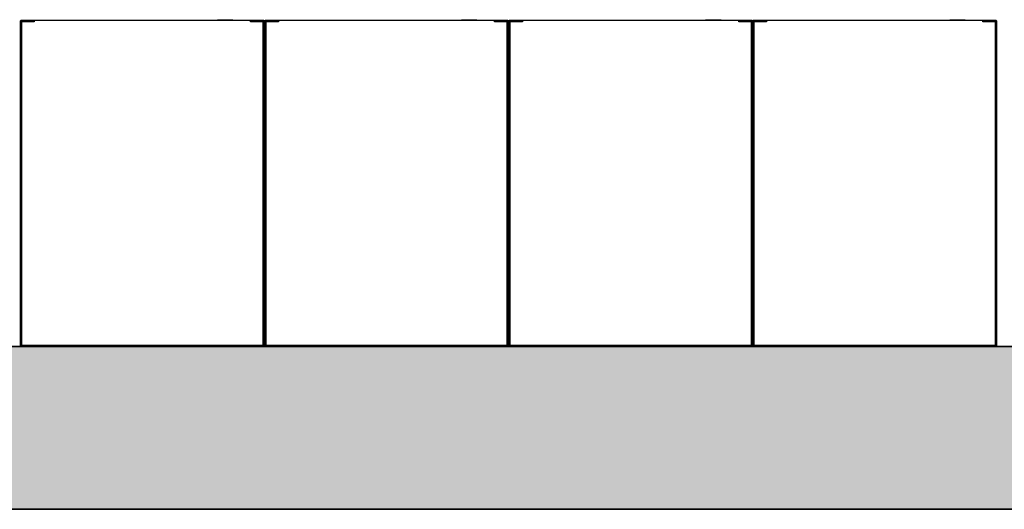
# Model space of a CAD drawing. Extents: x 2 to 87, y -108 to 11.
# Tile 194 of 256: x 18.048 to 19.258, y -22.108 to -21.507. Entities that reach past the tile are written whole.
import ezdxf

# ---------------------------------------------------------------- set-up
doc = ezdxf.new("R2010")
doc.units = 0
doc.header["$MEASUREMENT"] = 0
for name, color, linetype in [('16', 7, 'CONTINUOUS'), ('25', 7, 'CONTINUOUS'), ('6', 7, 'CONTINUOUS')]:
    doc.layers.add(name, color=color, linetype=linetype)

msp = doc.modelspace()

# ---------------------------------------------------------------- linework, layer by layer
at = {"layer": '16', "color": 62, "linetype": 'Continuous'}
for p, q in [((18.0491, -21.5083), (18.0491, -21.9067)), ((18.3483, -21.5075), (18.0499, -21.5075)), ((18.0499, -21.9067), (18.0499, -21.5083)), ((18.0499, -21.5083), (18.0662, -21.5083)), ((18.0507, -21.5099), (18.0507, -21.9051)), ((18.0662, -21.5091), (18.0515, -21.5091)), ((18.0662, -21.5083), (18.0662, -21.5091)), ((18.2883, -21.507), (18.3133, -21.507)), ((18.2913, -21.5065), (18.3103, -21.5065)), ((18.332, -21.5091), (18.332, -21.5083)), ((18.332, -21.5083), (18.3483, -21.5083)), ((18.3467, -21.5091), (18.332, -21.5091)), ((18.3475, -21.9051), (18.3475, -21.5099)), ((18.3483, -21.5083), (18.3483, -21.9067)), ((18.3491, -21.9067), (18.3491, -21.5083)), ((18.3491, -21.5083), (18.3491, -21.9067)), ((18.6483, -21.5075), (18.3499, -21.5075)), ((18.3499, -21.9067), (18.3499, -21.5083)), ((18.3499, -21.5083), (18.3662, -21.5083)), ((18.3507, -21.5099), (18.3507, -21.9051)), ((18.3662, -21.5091), (18.3515, -21.5091)), ((18.3662, -21.5083), (18.3662, -21.5091)), ((18.5883, -21.507), (18.6133, -21.507)), ((18.5913, -21.5065), (18.6103, -21.5065)), ((18.632, -21.5091), (18.632, -21.5083)), ((18.632, -21.5083), (18.6483, -21.5083)), ((18.6467, -21.5091), (18.632, -21.5091)), ((18.6475, -21.9051), (18.6475, -21.5099)), ((18.6483, -21.5083), (18.6483, -21.9067)), ((18.6491, -21.9067), (18.6491, -21.5083)), ((18.6491, -21.5083), (18.6491, -21.9067)), ((18.9483, -21.5075), (18.6499, -21.5075)), ((18.6499, -21.9067), (18.6499, -21.5083)), ((18.6499, -21.5083), (18.6662, -21.5083)), ((18.6507, -21.5099), (18.6507, -21.9051)), ((18.6662, -21.5091), (18.6515, -21.5091)), ((18.6662, -21.5083), (18.6662, -21.5091)), ((18.8883, -21.507), (18.9133, -21.507)), ((18.8913, -21.5065), (18.9103, -21.5065)), ((18.932, -21.5091), (18.932, -21.5083)), ((18.932, -21.5083), (18.9483, -21.5083)), ((18.9467, -21.5091), (18.932, -21.5091)), ((18.9475, -21.9051), (18.9475, -21.5099)), ((18.9483, -21.5083), (18.9483, -21.9067)), ((18.9491, -21.9067), (18.9491, -21.5083)), ((18.9491, -21.5083), (18.9491, -21.9067)), ((19.2483, -21.5075), (18.9499, -21.5075)), ((18.9499, -21.9067), (18.9499, -21.5083)), ((18.9499, -21.5083), (18.9662, -21.5083)), ((18.9507, -21.5099), (18.9507, -21.9051)), ((18.9662, -21.5091), (18.9515, -21.5091)), ((18.9662, -21.5083), (18.9662, -21.5091)), ((19.1883, -21.507), (19.2133, -21.507)), ((19.1913, -21.5065), (19.2103, -21.5065)), ((19.2103, -21.5069), (19.2103, -21.5065)), ((19.232, -21.5091), (19.232, -21.5083)), ((19.232, -21.5083), (19.2483, -21.5083)), ((19.2467, -21.5091), (19.232, -21.5091)), ((19.2475, -21.9051), (19.2475, -21.5099)), ((19.2483, -21.5083), (19.2483, -21.9067)), ((19.2491, -21.9067), (19.2491, -21.5083)), ((18.3483, -21.9067), (18.0499, -21.9067)), ((18.0499, -21.9075), (18.3483, -21.9075)), ((18.0515, -21.9059), (18.3467, -21.9059)), ((18.6483, -21.9067), (18.3499, -21.9067)), ((18.3499, -21.9075), (18.6483, -21.9075)), ((18.3515, -21.9059), (18.6467, -21.9059)), ((18.9483, -21.9067), (18.6499, -21.9067)), ((18.6499, -21.9075), (18.9483, -21.9075)), ((18.6515, -21.9059), (18.9467, -21.9059)), ((19.2483, -21.9067), (18.9499, -21.9067)), ((18.9499, -21.9075), (19.2483, -21.9075)), ((18.9515, -21.9059), (19.2467, -21.9059))]:
    msp.add_line(p, q, dxfattribs=at)
for points in [[(18.0491, -21.9075), (18.0491, -21.9074), (18.0492, -21.9074), (18.0493, -21.9073), (18.0493, -21.9073), (18.0493, -21.9073), (18.0493, -21.9073), (18.0493, -21.9073), (18.0493, -21.9073), (18.0493, -21.9073), (18.0493, -21.9073), (18.0493, -21.9073), (18.0493, -21.9073), (18.0493, -21.9073), (18.0493, -21.9073), (18.0493, -21.9073), (18.0493, -21.9073), (18.0493, -21.9073), (18.0493, -21.9073), (18.0493, -21.9073), (18.0493, -21.9073), (18.0493, -21.9073), (18.0493, -21.9073), (18.0493, -21.9073), (18.0493, -21.9073), (18.0493, -21.9073), (18.0493, -21.9073), (18.0493, -21.9073), (18.0493, -21.9073), (18.0493, -21.9073), (18.0493, -21.9073), (18.0493, -21.9073), (18.0493, -21.9073), (18.0493, -21.9073), (18.0493, -21.9073), (18.0493, -21.9073), (18.0493, -21.9073), (18.0493, -21.9073), (18.0493, -21.9073), (18.0493, -21.9073), (18.0493, -21.9073), (18.0493, -21.9073), (18.0493, -21.9073), (18.0493, -21.9073), (18.0494, -21.9072), (18.0495, -21.9071), (18.0495, -21.9071), (18.0495, -21.9071), (18.0495, -21.9071), (18.0495, -21.9071), (18.0495, -21.9071), (18.0495, -21.9071), (18.0495, -21.9071), (18.0495, -21.9071), (18.0495, -21.9071), (18.0495, -21.9071), (18.0495, -21.9071), (18.0495, -21.9071), (18.0495, -21.9071), (18.0495, -21.9071), (18.0495, -21.9071), (18.0495, -21.9071), (18.0495, -21.9071), (18.0495, -21.9071), (18.0495, -21.9071), (18.0495, -21.9071), (18.0495, -21.9071), (18.0495, -21.9071), (18.0495, -21.9071), (18.0495, -21.9071), (18.0495, -21.9071), (18.0495, -21.9071), (18.0495, -21.9071), (18.0495, -21.9071), (18.0495, -21.9071), (18.0496, -21.907), (18.0496, -21.907), (18.0496, -21.907), (18.0496, -21.907), (18.0496, -21.907), (18.0496, -21.907), (18.0496, -21.907), (18.0496, -21.907), (18.0496, -21.907), (18.0496, -21.907), (18.0496, -21.907), (18.0496, -21.907), (18.0496, -21.907), (18.0496, -21.907), (18.0496, -21.907), (18.0496, -21.907), (18.0496, -21.907), (18.0496, -21.907), (18.0496, -21.907), (18.0496, -21.907), (18.0496, -21.907), (18.0496, -21.907), (18.0496, -21.907), (18.0496, -21.907), (18.0496, -21.907), (18.0496, -21.907), (18.0496, -21.907), (18.0497, -21.9069), (18.0497, -21.9069), (18.0497, -21.9069), (18.0497, -21.9069), (18.0497, -21.9069), (18.0497, -21.9069), (18.0497, -21.9069), (18.0497, -21.9069), (18.0497, -21.9069), (18.0497, -21.9069), (18.0497, -21.9069), (18.0497, -21.9069), (18.0497, -21.9069), (18.0497, -21.9069), (18.0497, -21.9069), (18.0497, -21.9069), (18.0497, -21.9069), (18.0497, -21.9069), (18.0497, -21.9069), (18.0497, -21.9069), (18.0497, -21.9069), (18.0497, -21.9069), (18.0497, -21.9069), (18.0497, -21.9069), (18.0497, -21.9069), (18.0497, -21.9068), (18.0498, -21.9068)], [(18.3491, -21.9075), (18.349, -21.9074), (18.3489, -21.9073), (18.3489, -21.9073), (18.3489, -21.9073), (18.3489, -21.9073), (18.3489, -21.9073), (18.3489, -21.9073), (18.3489, -21.9073), (18.3489, -21.9073), (18.3489, -21.9073), (18.3489, -21.9073), (18.3489, -21.9073), (18.3489, -21.9073), (18.3489, -21.9073), (18.3489, -21.9073), (18.3489, -21.9073), (18.3489, -21.9073), (18.3489, -21.9073), (18.3489, -21.9073), (18.3489, -21.9073), (18.3489, -21.9073), (18.3489, -21.9073), (18.3489, -21.9073), (18.3489, -21.9073), (18.3489, -21.9073), (18.3489, -21.9073), (18.3489, -21.9073), (18.3489, -21.9073), (18.3489, -21.9073), (18.3489, -21.9073), (18.3489, -21.9073), (18.3489, -21.9073), (18.3489, -21.9073), (18.3489, -21.9073), (18.3489, -21.9073), (18.3489, -21.9073), (18.3489, -21.9073), (18.3489, -21.9073), (18.3489, -21.9073), (18.3489, -21.9073), (18.3489, -21.9073), (18.3489, -21.9073), (18.3488, -21.9072), (18.3487, -21.9071), (18.3487, -21.9071), (18.3487, -21.9071), (18.3487, -21.9071), (18.3487, -21.9071), (18.3487, -21.9071), (18.3487, -21.9071), (18.3487, -21.9071), (18.3487, -21.9071), (18.3487, -21.9071), (18.3487, -21.9071), (18.3487, -21.9071), (18.3487, -21.9071), (18.3487, -21.9071), (18.3487, -21.9071), (18.3487, -21.9071), (18.3487, -21.9071), (18.3487, -21.9071), (18.3487, -21.9071), (18.3487, -21.9071), (18.3487, -21.9071), (18.3487, -21.9071), (18.3487, -21.9071), (18.3487, -21.9071), (18.3487, -21.9071), (18.3487, -21.9071), (18.3487, -21.9071), (18.3487, -21.9071), (18.3487, -21.9071), (18.3487, -21.9071), (18.3486, -21.907), (18.3486, -21.907), (18.3486, -21.907), (18.3486, -21.907), (18.3486, -21.907), (18.3486, -21.907), (18.3486, -21.907), (18.3486, -21.907), (18.3486, -21.907), (18.3486, -21.907), (18.3486, -21.907), (18.3486, -21.907), (18.3486, -21.907), (18.3486, -21.907), (18.3486, -21.907), (18.3486, -21.907), (18.3486, -21.907), (18.3486, -21.907), (18.3486, -21.907), (18.3486, -21.907), (18.3486, -21.907), (18.3486, -21.907), (18.3486, -21.907), (18.3486, -21.907), (18.3486, -21.907), (18.3486, -21.907), (18.3486, -21.907), (18.3485, -21.9069), (18.3485, -21.9069), (18.3485, -21.9069), (18.3485, -21.9069), (18.3485, -21.9069), (18.3485, -21.9069), (18.3485, -21.9069), (18.3485, -21.9069), (18.3485, -21.9069), (18.3485, -21.9069), (18.3485, -21.9069), (18.3485, -21.9069), (18.3485, -21.9069), (18.3485, -21.9069), (18.3485, -21.9069), (18.3485, -21.9069), (18.3485, -21.9069), (18.3485, -21.9069), (18.3485, -21.9069), (18.3485, -21.9069), (18.3485, -21.9069), (18.3485, -21.9069), (18.3485, -21.9069), (18.3485, -21.9069), (18.3485, -21.9069), (18.3484, -21.9068), (18.3483, -21.9068)], [(18.3491, -21.9075), (18.3491, -21.9074), (18.3493, -21.9073), (18.3494, -21.9072), (18.3495, -21.9071), (18.3495, -21.9071), (18.3495, -21.9071), (18.3495, -21.9071), (18.3495, -21.9071), (18.3495, -21.9071), (18.3495, -21.9071), (18.3495, -21.9071), (18.3495, -21.9071), (18.3495, -21.9071), (18.3495, -21.9071), (18.3495, -21.9071), (18.3495, -21.9071), (18.3495, -21.9071), (18.3495, -21.9071), (18.3495, -21.9071), (18.3495, -21.9071), (18.3495, -21.9071), (18.3495, -21.9071), (18.3495, -21.9071), (18.3495, -21.9071), (18.3495, -21.9071), (18.3495, -21.9071), (18.3495, -21.9071), (18.3495, -21.9071), (18.3495, -21.9071), (18.3495, -21.9071), (18.3495, -21.9071), (18.3495, -21.9071), (18.3495, -21.9071), (18.3496, -21.907), (18.3496, -21.907), (18.3496, -21.907), (18.3496, -21.907), (18.3496, -21.907), (18.3496, -21.907), (18.3496, -21.907), (18.3496, -21.907), (18.3496, -21.907), (18.3496, -21.907), (18.3496, -21.907), (18.3496, -21.907), (18.3496, -21.907), (18.3496, -21.907), (18.3496, -21.907), (18.3496, -21.907), (18.3496, -21.907), (18.3496, -21.907), (18.3496, -21.907), (18.3496, -21.907), (18.3496, -21.907), (18.3496, -21.907), (18.3496, -21.907), (18.3496, -21.907), (18.3496, -21.907), (18.3496, -21.907), (18.3496, -21.907), (18.3497, -21.9069), (18.3497, -21.9069), (18.3497, -21.9069), (18.3497, -21.9069), (18.3497, -21.9069), (18.3497, -21.9069), (18.3497, -21.9069), (18.3497, -21.9069), (18.3497, -21.9069), (18.3497, -21.9069), (18.3497, -21.9069), (18.3497, -21.9069), (18.3497, -21.9069), (18.3497, -21.9069), (18.3497, -21.9069), (18.3497, -21.9069), (18.3497, -21.9069), (18.3497, -21.9069), (18.3497, -21.9069), (18.3497, -21.9069), (18.3497, -21.9069), (18.3497, -21.9069), (18.3497, -21.9069), (18.3497, -21.9069), (18.3497, -21.9069), (18.3497, -21.9068), (18.3498, -21.9068)], [(18.6491, -21.9075), (18.6489, -21.9073), (18.6488, -21.9072), (18.6487, -21.9071), (18.6487, -21.9071), (18.6487, -21.9071), (18.6487, -21.9071), (18.6487, -21.9071), (18.6487, -21.9071), (18.6487, -21.9071), (18.6487, -21.9071), (18.6487, -21.9071), (18.6487, -21.9071), (18.6487, -21.9071), (18.6487, -21.9071), (18.6487, -21.9071), (18.6487, -21.9071), (18.6487, -21.9071), (18.6487, -21.9071), (18.6487, -21.9071), (18.6487, -21.9071), (18.6487, -21.9071), (18.6487, -21.9071), (18.6487, -21.9071), (18.6487, -21.9071), (18.6487, -21.9071), (18.6487, -21.9071), (18.6487, -21.9071), (18.6487, -21.9071), (18.6487, -21.9071), (18.6487, -21.9071), (18.6487, -21.9071), (18.6487, -21.9071), (18.6486, -21.907), (18.6486, -21.907), (18.6486, -21.907), (18.6486, -21.907), (18.6486, -21.907), (18.6486, -21.907), (18.6486, -21.907), (18.6486, -21.907), (18.6486, -21.907), (18.6486, -21.907), (18.6486, -21.907), (18.6486, -21.907), (18.6486, -21.907), (18.6486, -21.907), (18.6486, -21.907), (18.6486, -21.907), (18.6486, -21.907), (18.6486, -21.907), (18.6486, -21.907), (18.6486, -21.907), (18.6486, -21.907), (18.6486, -21.907), (18.6486, -21.907), (18.6486, -21.907), (18.6486, -21.907), (18.6486, -21.907), (18.6486, -21.907), (18.6485, -21.9069), (18.6485, -21.9069), (18.6485, -21.9069), (18.6485, -21.9069), (18.6485, -21.9069), (18.6485, -21.9069), (18.6485, -21.9069), (18.6485, -21.9069), (18.6485, -21.9069), (18.6485, -21.9069), (18.6485, -21.9069), (18.6485, -21.9069), (18.6485, -21.9069), (18.6485, -21.9069), (18.6485, -21.9069), (18.6485, -21.9069), (18.6485, -21.9069), (18.6485, -21.9069), (18.6485, -21.9069), (18.6485, -21.9069), (18.6485, -21.9069), (18.6485, -21.9069), (18.6485, -21.9069), (18.6485, -21.9069), (18.6485, -21.9069), (18.6484, -21.9068)], [(18.6491, -21.9075), (18.6491, -21.9074), (18.6492, -21.9074), (18.6493, -21.9073), (18.6493, -21.9073), (18.6493, -21.9073), (18.6493, -21.9073), (18.6493, -21.9073), (18.6493, -21.9073), (18.6493, -21.9073), (18.6493, -21.9073), (18.6493, -21.9073), (18.6493, -21.9073), (18.6493, -21.9073), (18.6493, -21.9073), (18.6493, -21.9073), (18.6493, -21.9073), (18.6493, -21.9073), (18.6493, -21.9073), (18.6493, -21.9073), (18.6493, -21.9073), (18.6493, -21.9073), (18.6493, -21.9073), (18.6493, -21.9073), (18.6493, -21.9073), (18.6493, -21.9073), (18.6493, -21.9073), (18.6493, -21.9073), (18.6493, -21.9073), (18.6493, -21.9073), (18.6493, -21.9073), (18.6493, -21.9073), (18.6493, -21.9073), (18.6493, -21.9073), (18.6493, -21.9073), (18.6493, -21.9073), (18.6493, -21.9073), (18.6493, -21.9073), (18.6493, -21.9073), (18.6493, -21.9073), (18.6493, -21.9073), (18.6493, -21.9073), (18.6493, -21.9073), (18.6493, -21.9073), (18.6494, -21.9072), (18.6495, -21.9071), (18.6495, -21.9071), (18.6495, -21.9071), (18.6495, -21.9071), (18.6495, -21.9071), (18.6495, -21.9071), (18.6495, -21.9071), (18.6495, -21.9071), (18.6495, -21.9071), (18.6495, -21.9071), (18.6495, -21.9071), (18.6495, -21.9071), (18.6495, -21.9071), (18.6495, -21.9071), (18.6495, -21.9071), (18.6495, -21.9071), (18.6495, -21.9071), (18.6495, -21.9071), (18.6495, -21.9071), (18.6495, -21.9071), (18.6495, -21.9071), (18.6495, -21.9071), (18.6495, -21.9071), (18.6495, -21.9071), (18.6495, -21.9071), (18.6495, -21.9071), (18.6495, -21.9071), (18.6495, -21.9071), (18.6495, -21.9071), (18.6495, -21.9071), (18.6496, -21.907), (18.6496, -21.907), (18.6496, -21.907), (18.6496, -21.907), (18.6496, -21.907), (18.6496, -21.907), (18.6496, -21.907), (18.6496, -21.907), (18.6496, -21.907), (18.6496, -21.907), (18.6496, -21.907), (18.6496, -21.907), (18.6496, -21.907), (18.6496, -21.907), (18.6496, -21.907), (18.6496, -21.907), (18.6496, -21.907), (18.6496, -21.907), (18.6496, -21.907), (18.6496, -21.907), (18.6496, -21.907), (18.6496, -21.907), (18.6496, -21.907), (18.6496, -21.907), (18.6496, -21.907), (18.6496, -21.907), (18.6496, -21.907), (18.6497, -21.9069), (18.6497, -21.9069), (18.6497, -21.9069), (18.6497, -21.9069), (18.6497, -21.9069), (18.6497, -21.9069), (18.6497, -21.9069), (18.6497, -21.9069), (18.6497, -21.9069), (18.6497, -21.9069), (18.6497, -21.9069), (18.6497, -21.9069), (18.6497, -21.9069), (18.6497, -21.9069), (18.6497, -21.9069), (18.6497, -21.9069), (18.6497, -21.9069), (18.6497, -21.9069), (18.6497, -21.9069), (18.6497, -21.9069), (18.6497, -21.9069), (18.6497, -21.9069), (18.6497, -21.9069), (18.6497, -21.9069), (18.6497, -21.9069), (18.6497, -21.9068), (18.6498, -21.9068)], [(18.9491, -21.9075), (18.949, -21.9074), (18.9489, -21.9073), (18.9489, -21.9073), (18.9489, -21.9073), (18.9489, -21.9073), (18.9489, -21.9073), (18.9489, -21.9073), (18.9489, -21.9073), (18.9489, -21.9073), (18.9489, -21.9073), (18.9489, -21.9073), (18.9489, -21.9073), (18.9489, -21.9073), (18.9489, -21.9073), (18.9489, -21.9073), (18.9489, -21.9073), (18.9489, -21.9073), (18.9489, -21.9073), (18.9489, -21.9073), (18.9489, -21.9073), (18.9489, -21.9073), (18.9489, -21.9073), (18.9489, -21.9073), (18.9489, -21.9073), (18.9489, -21.9073), (18.9489, -21.9073), (18.9489, -21.9073), (18.9489, -21.9073), (18.9489, -21.9073), (18.9489, -21.9073), (18.9489, -21.9073), (18.9489, -21.9073), (18.9489, -21.9073), (18.9489, -21.9073), (18.9489, -21.9073), (18.9489, -21.9073), (18.9489, -21.9073), (18.9489, -21.9073), (18.9489, -21.9073), (18.9489, -21.9073), (18.9489, -21.9073), (18.9489, -21.9073), (18.9488, -21.9072), (18.9487, -21.9071), (18.9487, -21.9071), (18.9487, -21.9071), (18.9487, -21.9071), (18.9487, -21.9071), (18.9487, -21.9071), (18.9487, -21.9071), (18.9487, -21.9071), (18.9487, -21.9071), (18.9487, -21.9071), (18.9487, -21.9071), (18.9487, -21.9071), (18.9487, -21.9071), (18.9487, -21.9071), (18.9487, -21.9071), (18.9487, -21.9071), (18.9487, -21.9071), (18.9487, -21.9071), (18.9487, -21.9071), (18.9487, -21.9071), (18.9487, -21.9071), (18.9487, -21.9071), (18.9487, -21.9071), (18.9487, -21.9071), (18.9487, -21.9071), (18.9487, -21.9071), (18.9487, -21.9071), (18.9487, -21.9071), (18.9487, -21.9071), (18.9487, -21.9071), (18.9486, -21.907), (18.9486, -21.907), (18.9486, -21.907), (18.9486, -21.907), (18.9486, -21.907), (18.9486, -21.907), (18.9486, -21.907), (18.9486, -21.907), (18.9486, -21.907), (18.9486, -21.907), (18.9486, -21.907), (18.9486, -21.907), (18.9486, -21.907), (18.9486, -21.907), (18.9486, -21.907), (18.9486, -21.907), (18.9486, -21.907), (18.9486, -21.907), (18.9486, -21.907), (18.9486, -21.907), (18.9486, -21.907), (18.9486, -21.907), (18.9486, -21.907), (18.9486, -21.907), (18.9486, -21.907), (18.9486, -21.907), (18.9486, -21.907), (18.9485, -21.9069), (18.9485, -21.9069), (18.9485, -21.9069), (18.9485, -21.9069), (18.9485, -21.9069), (18.9485, -21.9069), (18.9485, -21.9069), (18.9485, -21.9069), (18.9485, -21.9069), (18.9485, -21.9069), (18.9485, -21.9069), (18.9485, -21.9069), (18.9485, -21.9069), (18.9485, -21.9069), (18.9485, -21.9069), (18.9485, -21.9069), (18.9485, -21.9069), (18.9485, -21.9069), (18.9485, -21.9069), (18.9485, -21.9069), (18.9485, -21.9069), (18.9485, -21.9069), (18.9485, -21.9069), (18.9485, -21.9069), (18.9485, -21.9069), (18.9484, -21.9068), (18.9483, -21.9068)], [(18.9491, -21.9075), (18.9492, -21.9074), (18.9493, -21.9073), (18.9493, -21.9073), (18.9493, -21.9073), (18.9493, -21.9073), (18.9493, -21.9073), (18.9493, -21.9073), (18.9493, -21.9073), (18.9493, -21.9073), (18.9493, -21.9073), (18.9493, -21.9073), (18.9493, -21.9073), (18.9493, -21.9073), (18.9493, -21.9073), (18.9493, -21.9073), (18.9493, -21.9073), (18.9493, -21.9073), (18.9493, -21.9073), (18.9493, -21.9073), (18.9493, -21.9073), (18.9493, -21.9073), (18.9493, -21.9073), (18.9493, -21.9073), (18.9493, -21.9073), (18.9493, -21.9073), (18.9493, -21.9073), (18.9493, -21.9073), (18.9493, -21.9073), (18.9493, -21.9073), (18.9493, -21.9073), (18.9493, -21.9073), (18.9493, -21.9073), (18.9493, -21.9073), (18.9493, -21.9073), (18.9493, -21.9073), (18.9493, -21.9073), (18.9493, -21.9073), (18.9493, -21.9073), (18.9493, -21.9073), (18.9493, -21.9073), (18.9493, -21.9073), (18.9493, -21.9073), (18.9494, -21.9072), (18.9495, -21.9071), (18.9495, -21.9071), (18.9495, -21.9071), (18.9495, -21.9071), (18.9495, -21.9071), (18.9495, -21.9071), (18.9495, -21.9071), (18.9495, -21.9071), (18.9495, -21.9071), (18.9495, -21.9071), (18.9495, -21.9071), (18.9495, -21.9071), (18.9495, -21.9071), (18.9495, -21.9071), (18.9495, -21.9071), (18.9495, -21.9071), (18.9495, -21.9071), (18.9495, -21.9071), (18.9495, -21.9071), (18.9495, -21.9071), (18.9495, -21.9071), (18.9495, -21.9071), (18.9495, -21.9071), (18.9495, -21.9071), (18.9495, -21.9071), (18.9495, -21.9071), (18.9495, -21.9071), (18.9495, -21.9071), (18.9495, -21.9071), (18.9495, -21.9071), (18.9496, -21.907), (18.9496, -21.907), (18.9496, -21.907), (18.9496, -21.907), (18.9496, -21.907), (18.9496, -21.907), (18.9496, -21.907), (18.9496, -21.907), (18.9496, -21.907), (18.9496, -21.907), (18.9496, -21.907), (18.9496, -21.907), (18.9496, -21.907), (18.9496, -21.907), (18.9496, -21.907), (18.9496, -21.907), (18.9496, -21.907), (18.9496, -21.907), (18.9496, -21.907), (18.9496, -21.907), (18.9496, -21.907), (18.9496, -21.907), (18.9496, -21.907), (18.9496, -21.907), (18.9496, -21.907), (18.9496, -21.907), (18.9496, -21.907), (18.9497, -21.9069), (18.9497, -21.9069), (18.9497, -21.9069), (18.9497, -21.9069), (18.9497, -21.9069), (18.9497, -21.9069), (18.9497, -21.9069), (18.9497, -21.9069), (18.9497, -21.9069), (18.9497, -21.9069), (18.9497, -21.9069), (18.9497, -21.9069), (18.9497, -21.9069), (18.9497, -21.9069), (18.9497, -21.9069), (18.9497, -21.9069), (18.9497, -21.9069), (18.9497, -21.9069), (18.9497, -21.9069), (18.9497, -21.9069), (18.9497, -21.9069), (18.9497, -21.9069), (18.9497, -21.9069), (18.9497, -21.9069), (18.9497, -21.9069), (18.9497, -21.9068)], [(19.2491, -21.9075), (19.249, -21.9074), (19.2489, -21.9073), (19.2489, -21.9073), (19.2489, -21.9073), (19.2489, -21.9073), (19.2489, -21.9073), (19.2489, -21.9073), (19.2489, -21.9073), (19.2489, -21.9073), (19.2489, -21.9073), (19.2489, -21.9073), (19.2489, -21.9073), (19.2489, -21.9073), (19.2489, -21.9073), (19.2489, -21.9073), (19.2489, -21.9073), (19.2489, -21.9073), (19.2489, -21.9073), (19.2489, -21.9073), (19.2489, -21.9073), (19.2489, -21.9073), (19.2489, -21.9073), (19.2489, -21.9073), (19.2489, -21.9073), (19.2489, -21.9073), (19.2489, -21.9073), (19.2489, -21.9073), (19.2489, -21.9073), (19.2489, -21.9073), (19.2489, -21.9073), (19.2489, -21.9073), (19.2489, -21.9073), (19.2489, -21.9073), (19.2489, -21.9073), (19.2489, -21.9073), (19.2489, -21.9073), (19.2489, -21.9073), (19.2489, -21.9073), (19.2489, -21.9073), (19.2489, -21.9073), (19.2489, -21.9073), (19.2489, -21.9073), (19.2488, -21.9072), (19.2487, -21.9071), (19.2487, -21.9071), (19.2487, -21.9071), (19.2487, -21.9071), (19.2487, -21.9071), (19.2487, -21.9071), (19.2487, -21.9071), (19.2487, -21.9071), (19.2487, -21.9071), (19.2487, -21.9071), (19.2487, -21.9071), (19.2487, -21.9071), (19.2487, -21.9071), (19.2487, -21.9071), (19.2487, -21.9071), (19.2487, -21.9071), (19.2487, -21.9071), (19.2487, -21.9071), (19.2487, -21.9071), (19.2487, -21.9071), (19.2487, -21.9071), (19.2487, -21.9071), (19.2487, -21.9071), (19.2487, -21.9071), (19.2487, -21.9071), (19.2487, -21.9071), (19.2487, -21.9071), (19.2487, -21.9071), (19.2487, -21.9071), (19.2487, -21.9071), (19.2486, -21.907), (19.2486, -21.907), (19.2486, -21.907), (19.2486, -21.907), (19.2486, -21.907), (19.2486, -21.907), (19.2486, -21.907), (19.2486, -21.907), (19.2486, -21.907), (19.2486, -21.907), (19.2486, -21.907), (19.2486, -21.907), (19.2486, -21.907), (19.2486, -21.907), (19.2486, -21.907), (19.2486, -21.907), (19.2486, -21.907), (19.2486, -21.907), (19.2486, -21.907), (19.2486, -21.907), (19.2486, -21.907), (19.2486, -21.907), (19.2486, -21.907), (19.2486, -21.907), (19.2486, -21.907), (19.2486, -21.907), (19.2486, -21.907), (19.2485, -21.9069), (19.2485, -21.9069), (19.2485, -21.9069), (19.2485, -21.9069), (19.2485, -21.9069), (19.2485, -21.9069), (19.2485, -21.9069), (19.2485, -21.9069), (19.2485, -21.9069), (19.2485, -21.9069), (19.2485, -21.9069), (19.2485, -21.9069), (19.2485, -21.9069), (19.2485, -21.9069), (19.2485, -21.9069), (19.2485, -21.9069), (19.2485, -21.9069), (19.2485, -21.9069), (19.2485, -21.9069), (19.2485, -21.9069), (19.2485, -21.9069), (19.2485, -21.9069), (19.2485, -21.9069), (19.2485, -21.9069), (19.2485, -21.9069), (19.2484, -21.9068), (19.2483, -21.9068)]]:
    msp.add_lwpolyline(points, dxfattribs=at)
for centre, start, end in [((18.0499, -21.5083), 90, 180), ((18.0515, -21.5099), 90, 180), ((18.3467, -21.5099), 360, 90), ((18.3483, -21.5083), 360, 90), ((18.3499, -21.5083), 90, 180), ((18.3515, -21.5099), 90, 180), ((18.6467, -21.5099), 360, 90), ((18.6483, -21.5083), 360, 90), ((18.6499, -21.5083), 90, 180), ((18.6515, -21.5099), 90, 180), ((18.9467, -21.5099), 360, 90), ((18.9483, -21.5083), 360, 90), ((18.9499, -21.5083), 90, 180), ((18.9515, -21.5099), 90, 180), ((19.2467, -21.5099), 360, 90), ((19.2483, -21.5083), 360, 90), ((18.0499, -21.9067), 180, 270), ((18.0515, -21.9051), 180, 270), ((18.3467, -21.9051), 270, 360), ((18.3483, -21.9067), 270, 360), ((18.3499, -21.9067), 180, 270), ((18.3515, -21.9051), 180, 270), ((18.6467, -21.9051), 270, 360), ((18.6483, -21.9067), 270, 360), ((18.6499, -21.9067), 180, 270), ((18.6515, -21.9051), 180, 270), ((18.9467, -21.9051), 270, 360), ((18.9483, -21.9067), 270, 360), ((18.9499, -21.9067), 180, 270), ((18.9515, -21.9051), 180, 270), ((19.2467, -21.9051), 270, 360), ((19.2483, -21.9067), 270, 360)]:
    msp.add_arc(centre, 0.0008, start, end, dxfattribs=at)
at = {"layer": '25', "color": 62, "linetype": 'Continuous'}
for p, q in [((11.0351, -21.9075), (21.5276, -21.9075)), ((11.0351, -22.1075), (21.3687, -22.1075))]:
    msp.add_line(p, q, dxfattribs=at)
for points in [[(11.0351, -21.9075), (11.0351, -21.9075), (21.5276, -21.9075)], [(11.0351, -21.9075), (11.0351, -22.1075), (21.5276, -22.1075)], [(11.0351, -21.9075), (21.5276, -21.9075), (21.5276, -22.1075)], [(11.0351, -22.1075), (11.0351, -22.1075), (21.3687, -22.1075)]]:
    msp.add_solid(points, dxfattribs=at)
at = {"layer": '6', "color": 62, "linetype": 'Continuous'}
for p, q in [((21.5276, -21.9075), (10.5276, -21.9075)), ((21.5276, -22.1075), (14.1776, -22.1075))]:
    msp.add_line(p, q, dxfattribs=at)

doc.saveas('drawing.dxf')
